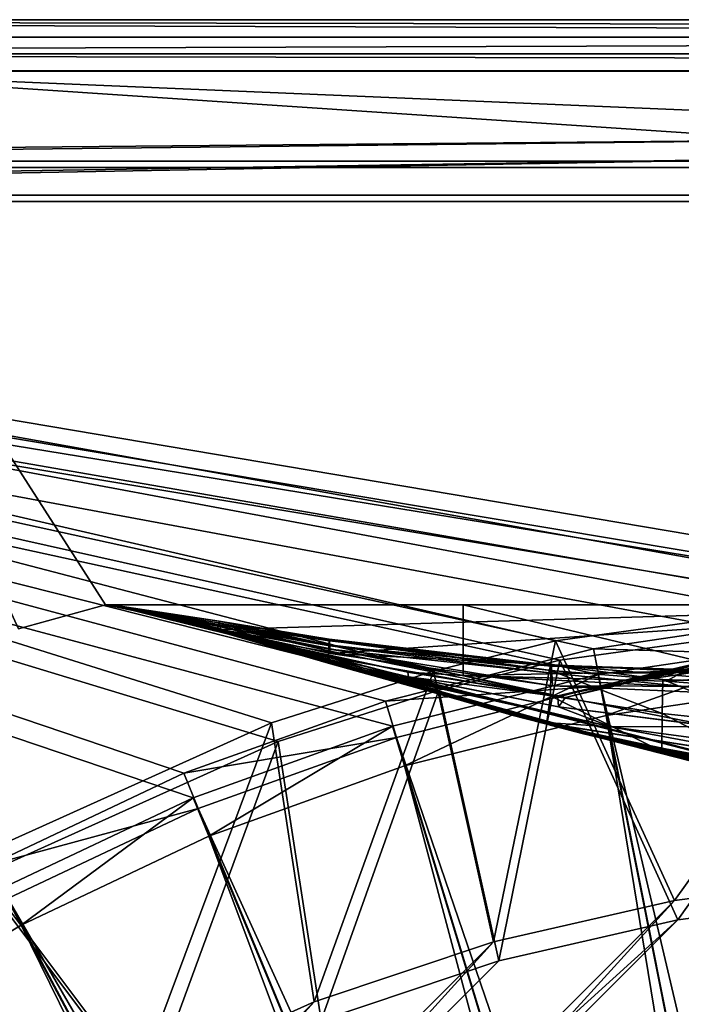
# Model space of a CAD drawing. Header units: metres. Extents: x 0 to 904, y -904 to 0.
# Tile 75 of 253: x 156 to 214, y -87 to 0. Entities that reach past the tile are written whole.
import ezdxf

# ---------------------------------------------------------------- set-up
doc = ezdxf.new("R2010")
doc.units = ezdxf.units.M

msp = doc.modelspace()

# ---------------------------------------------------------------- linework, layer by layer
at = {"layer": 'top0'}
for points in [[(163.519562, -51.518902, 2063.059814), (836.377136, -51.518902, 2063.059814), (133.377289, -4.519207, 2063.059814)], [(836.377136, -51.518902, 2063.059814), (844.306091, -34.448139, 2063.059814), (133.377289, -4.519207, 2063.059814)], [(133.377289, -4.519207, 2063.059814), (844.306091, -34.448139, 2063.059814), (887.377258, -4.519207, 2063.059814)], [(163.519562, -51.518902, 2063.059814), (133.377289, -4.519207, 2063.059814), (155.845886, -53.630356, 2063.059814)], [(887.377258, -4.519207, 163.059708), (844.306091, -34.448139, 163.059708), (133.377289, -4.519207, 163.059708)], [(844.306091, -34.448139, 163.059708), (836.377136, -51.518902, 163.059708), (133.377289, -4.519207, 163.059708)], [(133.377289, -4.519207, 163.059708), (836.377136, -51.518902, 163.059708), (163.519562, -51.518902, 163.059708)], [(163.519562, -51.518902, 163.059708), (155.845886, -53.630356, 163.059708), (133.377289, -4.519207, 163.059708)], [(887.377258, -4.519207, 163.059708), (133.377289, -4.519207, 163.059708), (887.377258, -4.519207, 173.920044)], [(133.377289, -4.519207, 163.059708), (133.377289, -4.519207, 2063.059814), (887.377258, -4.519207, 173.920044)], [(887.377258, -4.519207, 173.920044), (133.377289, -4.519207, 2063.059814), (887.377258, -4.519207, 2051.920166)], [(133.377289, -4.519207, 2063.059814), (887.377258, -4.519207, 2063.059814), (887.377258, -4.519207, 2051.920166)], [(155.845886, -53.630356, 2063.059814), (155.845886, -53.630356, 163.059708), (163.519562, -51.518902, 2063.059814)], [(155.845886, -53.630356, 163.059708), (163.519562, -51.518902, 163.059708), (163.519562, -51.518902, 2063.059814)], [(836.377136, -51.518902, 163.059708), (495.105316, -51.518902, 182.490662), (163.519562, -51.518902, 163.059708)], [(495.105316, -51.518902, 182.490662), (411.783142, -51.518902, 184.444412), (163.519562, -51.518902, 163.059708)], [(163.519562, -51.518902, 163.059708), (411.783142, -51.518902, 184.444412), (328.691803, -51.518902, 189.861313)], [(328.691803, -51.518902, 189.861313), (246.046036, -51.518902, 198.713211), (163.519562, -51.518902, 163.059708)], [(246.046036, -51.518902, 198.713211), (164.056732, -51.518902, 210.95433), (163.519562, -51.518902, 163.059708)], [(163.519562, -51.518902, 163.059708), (164.056732, -51.518902, 210.95433), (163.554123, -51.518902, 617.920044)], [(163.554123, -51.518902, 617.920044), (163.555481, -51.518902, 660.920044), (163.519562, -51.518902, 163.059708)], [(163.555481, -51.518902, 660.920044), (163.554123, -51.518902, 1564.920044), (163.519562, -51.518902, 163.059708)], [(163.519562, -51.518902, 163.059708), (163.554123, -51.518902, 1564.920044), (163.519562, -51.518902, 2063.059814)], [(163.554123, -51.518902, 1564.920044), (163.554123, -51.518902, 1607.920044), (163.519562, -51.518902, 2063.059814)], [(163.519562, -51.518902, 2063.059814), (163.554123, -51.518902, 1607.920044), (164.056686, -51.520969, 1814.920044)], [(164.056686, -51.520969, 1814.920044), (164.056732, -51.518902, 2014.885742), (163.519562, -51.518902, 2063.059814)], [(164.056732, -51.518902, 2014.885742), (195.015411, -51.518902, 2019.916504), (163.519562, -51.518902, 2063.059814)], [(163.519562, -51.518902, 2063.059814), (195.015411, -51.518902, 2019.916504), (261.618591, -51.518902, 2029.060913)], [(261.618591, -51.518902, 2029.060913), (328.491486, -51.518902, 2035.961548), (163.519562, -51.518902, 2063.059814)], [(328.491486, -51.518902, 2035.961548), (395.558533, -51.518902, 2040.610718), (163.519562, -51.518902, 2063.059814)], [(163.519562, -51.518902, 2063.059814), (395.558533, -51.518902, 2040.610718), (462.743958, -51.518902, 2043.003296)], [(462.743958, -51.518902, 2043.003296), (529.971802, -51.518902, 2043.136353), (163.519562, -51.518902, 2063.059814)], [(529.971802, -51.518902, 2043.136353), (836.377136, -51.518902, 2063.059814), (163.519562, -51.518902, 2063.059814)], [(167.898392, -52.161442, 617.920044), (163.554123, -51.518902, 617.920044), (173.417679, -53.568127, 566.831421)], [(163.554123, -51.518902, 617.920044), (173.451996, -53.329876, 515.742798), (173.417679, -53.568127, 566.831421)], [(164.056732, -51.518902, 210.95433), (173.52063, -52.934925, 413.566772), (163.554123, -51.518902, 617.920044)], [(173.52063, -52.934925, 413.566772), (173.486313, -53.092232, 464.654144), (163.554123, -51.518902, 617.920044)], [(163.554123, -51.518902, 617.920044), (173.486313, -53.092232, 464.654144), (173.451996, -53.329876, 515.742798)], [(163.554123, -51.518902, 1607.920044), (164.056458, -51.527313, 1607.920044), (164.056686, -51.520969, 1814.920044)], [(163.555481, -51.518902, 660.920044), (163.554123, -51.518902, 617.920044), (167.8983, -52.161739, 618.872253)], [(163.554123, -51.518902, 617.920044), (167.898392, -52.161442, 617.920044), (167.8983, -52.161739, 618.872253)], [(163.555481, -51.518902, 660.920044), (167.899399, -52.161671, 1113.970093), (163.554123, -51.518902, 1564.920044)], [(167.899399, -52.161671, 1113.970093), (167.89949, -52.161705, 1348.571533), (163.554123, -51.518902, 1564.920044)], [(163.554123, -51.518902, 1564.920044), (167.89949, -52.161705, 1348.571533), (167.8983, -52.161739, 1564.920044)], [(164.056458, -51.527313, 1607.920044), (163.554123, -51.518902, 1607.920044), (167.8983, -52.161739, 1607.149292)], [(163.554123, -51.518902, 1607.920044), (163.554123, -51.518902, 1564.920044), (167.8983, -52.161739, 1607.149292)], [(167.8983, -52.161739, 1607.149292), (163.554123, -51.518902, 1564.920044), (167.8983, -52.161739, 1565.869141)], [(163.554123, -51.518902, 1564.920044), (167.8983, -52.161739, 1564.920044), (167.8983, -52.161739, 1565.869141)], [(167.899612, -52.161724, 660.920044), (163.555481, -51.518902, 660.920044), (167.8983, -52.161739, 659.947876)], [(163.555481, -51.518902, 660.920044), (167.8983, -52.161739, 618.872253), (167.8983, -52.161739, 659.947876)], [(167.899612, -52.161724, 660.920044), (167.899307, -52.161636, 886.787415), (163.555481, -51.518902, 660.920044)], [(167.899307, -52.161636, 886.787415), (167.899399, -52.161671, 1113.970093), (163.555481, -51.518902, 660.920044)], [(175.007919, -54.178242, 1763.864502), (164.056686, -51.520969, 1814.920044), (164.056458, -51.527313, 1607.920044)], [(167.8983, -52.161739, 1607.920044), (175.048019, -54.260456, 1659.901489), (164.056458, -51.527313, 1607.920044)], [(175.048019, -54.260456, 1659.901489), (175.027969, -54.219349, 1711.883057), (164.056458, -51.527313, 1607.920044)], [(164.056458, -51.527313, 1607.920044), (175.027969, -54.219349, 1711.883057), (175.007919, -54.178242, 1763.864502)], [(167.8983, -52.161739, 1607.149292), (167.8983, -52.161739, 1607.920044), (164.056458, -51.527313, 1607.920044)], [(164.056732, -51.518902, 2014.885742), (164.056686, -51.520969, 1814.920044), (177.057663, -54.583927, 1915.984985)], [(164.056686, -51.520969, 1814.920044), (177.113678, -54.699665, 1814.919922), (177.057663, -54.583927, 1915.984985)], [(177.113678, -54.699665, 1814.919922), (164.056686, -51.520969, 1814.920044), (175.007919, -54.178242, 1763.864502)], [(173.52063, -52.934925, 413.566772), (164.056732, -51.518902, 210.95433), (173.623581, -53.284733, 260.367004)], [(173.623581, -53.284733, 260.367004), (164.056732, -51.518902, 210.95433), (173.640747, -53.462013, 234.850525)], [(164.056732, -51.518902, 210.95433), (173.672958, -53.676762, 209.338318), (173.640747, -53.462013, 234.850525)], [(164.056732, -51.518902, 210.95433), (246.046036, -51.518902, 198.713211), (173.672958, -53.676762, 209.338318)], [(195.015411, -51.518902, 2019.916504), (164.056732, -51.518902, 2014.885742), (195.015533, -57.736118, 2019.916504)], [(164.056732, -51.518902, 2014.885742), (177.057663, -54.583927, 1915.984985), (195.015533, -57.736118, 2019.916504)], [(246.046036, -51.518902, 198.713211), (183.321152, -55.809826, 207.76532), (173.672958, -53.676762, 209.338318)], [(242.487976, -58.794342, 199.172501), (183.321152, -55.809826, 207.76532), (246.046036, -51.518902, 198.713211)], [(261.618591, -51.518902, 2029.060913), (195.015411, -51.518902, 2019.916504), (228.022522, -59.41581, 2024.733398)], [(228.022522, -59.41581, 2024.733398), (195.015411, -51.518902, 2019.916504), (195.015533, -57.736118, 2019.916504)], [(167.8983, -52.161739, 618.872253), (167.898392, -52.161442, 617.920044), (173.453018, -53.827175, 617.920044)], [(167.8983, -52.161739, 1564.920044), (167.89949, -52.161705, 1348.571533), (201.784515, -61.851376, 1564.920044)], [(167.899612, -52.161724, 660.920044), (167.8983, -52.161739, 659.947876), (201.784637, -61.850914, 660.920044)], [(167.8983, -52.161739, 659.947876), (201.784698, -61.850685, 659.694153), (201.784637, -61.850914, 660.920044)], [(201.784683, -61.851639, 619.125977), (167.8983, -52.161739, 618.872253), (183.11055, -56.650551, 617.920044)], [(183.11055, -56.650551, 617.920044), (167.8983, -52.161739, 618.872253), (173.453018, -53.827175, 617.920044)], [(201.784698, -61.850685, 659.694153), (167.8983, -52.161739, 659.947876), (262.915771, -76.547356, 619.510803)], [(262.915771, -76.547356, 619.510803), (167.8983, -52.161739, 659.947876), (205.475067, -62.839531, 619.151855)], [(167.8983, -52.161739, 659.947876), (201.784683, -61.851639, 619.125977), (205.475067, -62.839531, 619.151855)], [(167.8983, -52.161739, 659.947876), (167.8983, -52.161739, 618.872253), (201.784683, -61.851639, 619.125977)], [(200.816147, -61.594723, 1606.902344), (167.8983, -52.161739, 1607.149292), (259.673309, -75.856041, 1566.489624)], [(167.8983, -52.161739, 1607.149292), (201.815018, -61.859814, 1566.123047), (259.673309, -75.856041, 1566.489624)], [(167.8983, -52.161739, 1607.149292), (167.8983, -52.161739, 1565.869141), (201.815018, -61.859814, 1566.123047)], [(167.8983, -52.161739, 1607.149292), (200.816147, -61.594723, 1606.902344), (167.8983, -52.161739, 1607.920044)], [(200.816147, -61.594723, 1606.902344), (201.7854, -61.84811, 1607.920044), (167.8983, -52.161739, 1607.920044)], [(201.784515, -61.851376, 1564.920044), (201.815018, -61.859814, 1566.123047), (167.8983, -52.161739, 1564.920044)], [(201.815018, -61.859814, 1566.123047), (167.8983, -52.161739, 1565.869141), (167.8983, -52.161739, 1564.920044)], [(201.7854, -61.84811, 1607.920044), (185.985153, -57.323971, 1660.126465), (167.8983, -52.161739, 1607.920044)], [(185.985153, -57.323971, 1660.126465), (175.048019, -54.260456, 1659.901489), (167.8983, -52.161739, 1607.920044)], [(173.417679, -53.568127, 566.831421), (173.453018, -53.827175, 617.920044), (167.898392, -52.161442, 617.920044)], [(167.899399, -52.161671, 1113.970093), (167.899307, -52.161636, 886.787415), (199.464859, -61.249607, 1000.841492)], [(167.899307, -52.161636, 886.787415), (199.423431, -61.245594, 887.614563), (199.464859, -61.249607, 1000.841492)], [(199.423431, -61.245594, 887.614563), (167.899307, -52.161636, 886.787415), (200.45462, -61.515125, 774.292114)], [(167.899307, -52.161636, 886.787415), (167.899612, -52.161724, 660.920044), (200.45462, -61.515125, 774.292114)], [(199.464859, -61.249607, 1000.841492), (200.583374, -61.526745, 1113.927246), (167.899399, -52.161671, 1113.970093)], [(200.583374, -61.526745, 1113.927246), (202.784378, -62.0765, 1226.841309), (167.899399, -52.161671, 1113.970093)], [(167.899399, -52.161671, 1113.970093), (202.784378, -62.0765, 1226.841309), (167.89949, -52.161705, 1348.571533)], [(167.89949, -52.161705, 1348.571533), (210.446182, -63.992874, 1452.292236), (201.784515, -61.851376, 1564.920044)], [(202.784378, -62.0765, 1226.841309), (206.071442, -62.898582, 1339.614502), (167.89949, -52.161705, 1348.571533)], [(167.89949, -52.161705, 1348.571533), (206.071442, -62.898582, 1339.614502), (210.446182, -63.992874, 1452.292236)], [(200.45462, -61.515125, 774.292114), (167.899612, -52.161724, 660.920044), (201.784637, -61.850914, 660.920044)], [(173.417679, -53.568127, 566.831421), (173.451996, -53.329876, 515.742798), (183.133133, -56.108067, 566.619385)], [(183.133133, -56.108067, 566.619385), (183.11055, -56.650551, 617.920044), (173.417679, -53.568127, 566.831421)], [(183.11055, -56.650551, 617.920044), (173.453018, -53.827175, 617.920044), (173.417679, -53.568127, 566.831421)], [(173.486313, -53.092232, 464.654144), (183.15567, -55.565742, 515.318665), (173.451996, -53.329876, 515.742798)], [(173.451996, -53.329876, 515.742798), (183.15567, -55.565742, 515.318665), (183.133133, -56.108067, 566.619385)], [(173.486313, -53.092232, 464.654144), (173.52063, -52.934925, 413.566772), (183.178207, -55.024605, 464.017914)], [(183.178207, -55.024605, 464.017914), (183.15567, -55.565742, 515.318665), (173.486313, -53.092232, 464.654144)], [(183.200745, -54.641739, 412.719727), (173.52063, -52.934925, 413.566772), (183.223282, -54.529346, 361.434235)], [(183.223282, -54.529346, 361.434235), (173.52063, -52.934925, 413.566772), (173.623581, -53.284733, 260.367004)], [(173.52063, -52.934925, 413.566772), (183.200745, -54.641739, 412.719727), (183.178207, -55.024605, 464.017914)], [(183.245819, -54.686531, 310.173065), (173.623581, -53.284733, 260.367004), (183.268356, -55.112, 258.947876)], [(183.268356, -55.112, 258.947876), (173.623581, -53.284733, 260.367004), (173.640747, -53.462013, 234.850525)], [(173.623581, -53.284733, 260.367004), (183.245819, -54.686531, 310.173065), (183.223282, -54.529346, 361.434235)], [(173.640747, -53.462013, 234.850525), (173.672958, -53.676762, 209.338318), (183.279617, -55.424778, 233.352371)], [(183.268356, -55.112, 258.947876), (173.640747, -53.462013, 234.850525), (183.279617, -55.424778, 233.352371)], [(173.672958, -53.676762, 209.338318), (183.321152, -55.809826, 207.76532), (183.279617, -55.424778, 233.352371)], [(185.939606, -57.020672, 1764.539551), (177.113678, -54.699665, 1814.919922), (175.007919, -54.178242, 1763.864502)], [(175.027969, -54.219349, 1711.883057), (185.939606, -57.020672, 1764.539551), (175.007919, -54.178242, 1763.864502)], [(185.939606, -57.020672, 1764.539551), (175.027969, -54.219349, 1711.883057), (185.962387, -57.172321, 1712.333008)], [(175.027969, -54.219349, 1711.883057), (175.048019, -54.260456, 1659.901489), (185.962387, -57.172321, 1712.333008)], [(175.048019, -54.260456, 1659.901489), (185.985153, -57.323971, 1660.126465), (185.962387, -57.172321, 1712.333008)], [(177.057663, -54.583927, 1915.984985), (190.134262, -57.425838, 1917.032715), (195.015533, -57.736118, 2019.916504)], [(177.057663, -54.583927, 1915.984985), (177.113678, -54.699665, 1814.919922), (190.134262, -57.425838, 1917.032715)], [(202.734314, -57.279514, 411.083221), (183.200745, -54.641739, 412.719727), (183.223282, -54.529346, 361.434235)], [(183.245819, -54.686531, 310.173065), (202.757507, -56.835815, 359.402313), (183.223282, -54.529346, 361.434235)], [(183.223282, -54.529346, 361.434235), (202.757507, -56.835815, 359.402313), (202.734314, -57.279514, 411.083221)], [(177.113678, -54.699665, 1814.919922), (190.204208, -57.84536, 1814.920044), (190.134262, -57.425838, 1917.032715)], [(185.939606, -57.020672, 1764.539551), (190.204208, -57.84536, 1814.920044), (177.113678, -54.699665, 1814.919922)], [(183.15567, -55.565742, 515.318665), (183.178207, -55.024605, 464.017914), (202.687927, -59.522861, 514.499207)], [(183.178207, -55.024605, 464.017914), (183.200745, -54.641739, 412.719727), (202.734314, -57.279514, 411.083221)], [(202.687927, -59.522861, 514.499207), (183.178207, -55.024605, 464.017914), (202.734314, -57.279514, 411.083221)], [(202.757507, -56.835815, 359.402313), (183.245819, -54.686531, 310.173065), (202.780701, -56.914875, 307.768616)], [(202.780701, -56.914875, 307.768616), (183.245819, -54.686531, 310.173065), (183.268356, -55.112, 258.947876)], [(202.780701, -56.914875, 307.768616), (183.268356, -55.112, 258.947876), (202.803894, -57.514198, 256.204651)], [(202.803894, -57.514198, 256.204651), (183.268356, -55.112, 258.947876), (183.279617, -55.424778, 233.352371)], [(183.279617, -55.424778, 233.352371), (183.321152, -55.809826, 207.76532), (202.890945, -58.636257, 204.723145)], [(183.279617, -55.424778, 233.352371), (202.890945, -58.636257, 204.723145), (202.803894, -57.514198, 256.204651)], [(204.034851, -59.664555, 1918.099487), (223.276917, -55.139194, 1866.549561), (220.748993, -55.503994, 1892.509155)], [(204.034851, -59.664555, 1918.099487), (216.7603, -62.176853, 1814.920166), (223.276917, -55.139194, 1866.549561)], [(183.133133, -56.108067, 566.619385), (201.784729, -61.851192, 617.920044), (183.11055, -56.650551, 617.920044)], [(183.133133, -56.108067, 566.619385), (183.15567, -55.565742, 515.318665), (202.687927, -59.522861, 514.499207)], [(202.687927, -59.522861, 514.499207), (202.355499, -62.001911, 617.920044), (183.133133, -56.108067, 566.619385)], [(202.355499, -62.001911, 617.920044), (201.784729, -61.851192, 617.920044), (183.133133, -56.108067, 566.619385)], [(202.890945, -58.636257, 204.723145), (183.321152, -55.809826, 207.76532), (242.487976, -58.794342, 199.172501)], [(204.034851, -59.664555, 1918.099487), (218.445465, -55.986164, 1918.47937), (203.339569, -59.516102, 1924.743042)], [(218.445465, -55.986164, 1918.47937), (216.366531, -56.598942, 1944.456543), (203.339569, -59.516102, 1924.743042)], [(218.445465, -55.986164, 1918.47937), (204.034851, -59.664555, 1918.099487), (220.748993, -55.503994, 1892.509155)], [(201.784729, -61.851192, 617.920044), (201.784683, -61.851639, 619.125977), (183.11055, -56.650551, 617.920044)], [(208.028748, -62.259445, 1713.19873), (203.407745, -60.476341, 1814.920044), (185.939606, -57.020672, 1764.539551)], [(203.407745, -60.476341, 1814.920044), (190.204208, -57.84536, 1814.920044), (185.939606, -57.020672, 1764.539551)], [(185.962387, -57.172321, 1712.333008), (208.028748, -62.259445, 1713.19873), (185.939606, -57.020672, 1764.539551)], [(185.985153, -57.323971, 1660.126465), (208.028748, -62.259445, 1713.19873), (185.962387, -57.172321, 1712.333008)], [(202.757507, -56.835815, 359.402313), (212.592529, -58.089329, 410.29837), (202.734314, -57.279514, 411.083221)], [(222.519089, -58.424892, 409.538544), (202.757507, -56.835815, 359.402313), (222.54425, -57.459869, 305.498657)], [(222.54425, -57.459869, 305.498657), (202.757507, -56.835815, 359.402313), (202.780701, -56.914875, 307.768616)], [(212.592529, -58.089329, 410.29837), (202.757507, -56.835815, 359.402313), (222.519089, -58.424892, 409.538544)], [(222.54425, -57.459869, 305.498657), (202.780701, -56.914875, 307.768616), (202.803894, -57.514198, 256.204651)], [(203.339569, -59.516102, 1924.743042), (216.366531, -56.598942, 1944.456543), (214.51239, -57.347279, 1970.436768)], [(208.028748, -62.259445, 1713.19873), (185.985153, -57.323971, 1660.126465), (201.7854, -61.84811, 1607.920044)], [(195.015533, -57.736118, 2019.916504), (190.134262, -57.425838, 1917.032715), (203.339569, -59.516102, 1924.743042)], [(190.134262, -57.425838, 1917.032715), (203.343964, -59.573231, 1918.047607), (203.339569, -59.516102, 1924.743042)], [(190.134262, -57.425838, 1917.032715), (190.204208, -57.84536, 1814.920044), (203.343964, -59.573231, 1918.047607)], [(190.204208, -57.84536, 1814.920044), (203.407745, -60.476341, 1814.920044), (203.343964, -59.573231, 1918.047607)], [(212.883301, -58.234016, 1996.415771), (195.015533, -57.736118, 2019.916504), (214.51239, -57.347279, 1970.436768)], [(214.51239, -57.347279, 1970.436768), (195.015533, -57.736118, 2019.916504), (203.339569, -59.516102, 1924.743042)], [(228.022522, -59.41581, 2024.733398), (195.015533, -57.736118, 2019.916504), (212.883301, -58.234016, 1996.415771)], [(202.687927, -59.522861, 514.499207), (202.734314, -57.279514, 411.083221), (212.546692, -61.066593, 514.106262)], [(202.734314, -57.279514, 411.083221), (212.592529, -58.089329, 410.29837), (212.546692, -61.066593, 514.106262)], [(202.803894, -57.514198, 256.204651), (222.669388, -59.516521, 201.849747), (222.54425, -57.459869, 305.498657)], [(202.890945, -58.636257, 204.723145), (222.669388, -59.516521, 201.849747), (202.803894, -57.514198, 256.204651)], [(228.022522, -59.41581, 2024.733398), (212.883301, -58.234016, 1996.415771), (229.067688, -57.234612, 1998.718994)], [(229.067688, -57.234612, 1998.718994), (212.883301, -58.234016, 1996.415771), (214.51239, -57.347279, 1970.436768)], [(222.669388, -59.516521, 201.849747), (202.890945, -58.636257, 204.723145), (242.487976, -58.794342, 199.172501)], [(212.592529, -58.089329, 410.29837), (222.493912, -62.119656, 513.725769), (212.546692, -61.066593, 514.106262)], [(222.493912, -62.119656, 513.725769), (212.592529, -58.089329, 410.29837), (222.519089, -58.424892, 409.538544)], [(212.50415, -64.427765, 617.911316), (202.355499, -62.001911, 617.920044), (202.687927, -59.522861, 514.499207)], [(212.546692, -61.066593, 514.106262), (212.50415, -64.427765, 617.911316), (202.687927, -59.522861, 514.499207)], [(203.339569, -59.516102, 1924.743042), (203.343964, -59.573231, 1918.047607), (204.034851, -59.664555, 1918.099487)], [(203.343964, -59.573231, 1918.047607), (203.407745, -60.476341, 1814.920044), (204.034851, -59.664555, 1918.099487)], [(204.034851, -59.664555, 1918.099487), (203.407745, -60.476341, 1814.920044), (216.7603, -62.176853, 1814.920166)], [(217.018555, -62.221748, 1813.093262), (203.407745, -60.476341, 1814.920044), (208.028748, -62.259445, 1713.19873)], [(217.018555, -62.221748, 1813.093262), (216.7603, -62.176853, 1814.920166), (203.407745, -60.476341, 1814.920044)], [(199.464859, -61.249607, 1000.841492), (199.423431, -61.245594, 887.614563), (232.172501, -68.803368, 1000.864014)], [(199.423431, -61.245594, 887.614563), (232.088806, -68.822403, 887.675659), (232.172501, -68.803368, 1000.864014)], [(199.423431, -61.245594, 887.614563), (200.45462, -61.515125, 774.292114), (232.088806, -68.822403, 887.675659)], [(232.172501, -68.803368, 1000.864014), (217.408646, -65.698387, 1113.927246), (199.464859, -61.249607, 1000.841492)], [(217.408646, -65.698387, 1113.927246), (200.583374, -61.526745, 1113.927246), (199.464859, -61.249607, 1000.841492)], [(201.784637, -61.850914, 660.920044), (202.559509, -62.058826, 660.920044), (200.45462, -61.515125, 774.292114)], [(202.559509, -62.058826, 660.920044), (234.150482, -69.137497, 774.361389), (200.45462, -61.515125, 774.292114)], [(200.45462, -61.515125, 774.292114), (234.150482, -69.137497, 774.361389), (232.088806, -68.822403, 887.675659)], [(217.408646, -65.698387, 1113.927246), (220.704483, -66.321396, 1226.853516), (200.583374, -61.526745, 1113.927246)], [(220.704483, -66.321396, 1226.853516), (202.784378, -62.0765, 1226.841309), (200.583374, -61.526745, 1113.927246)], [(222.470947, -66.265724, 617.887695), (212.50415, -64.427765, 617.911316), (212.546692, -61.066593, 514.106262)], [(222.493912, -62.119656, 513.725769), (222.470947, -66.265724, 617.887695), (212.546692, -61.066593, 514.106262)], [(259.673309, -75.856041, 1566.489624), (201.783432, -61.855579, 1606.895508), (200.816147, -61.594723, 1606.902344)], [(200.816147, -61.594723, 1606.902344), (201.783432, -61.855579, 1606.895508), (201.7854, -61.84811, 1607.920044)], [(201.7854, -61.84811, 1607.920044), (201.783432, -61.855579, 1606.895508), (227.414764, -65.848351, 1608.008057)], [(201.783432, -61.855579, 1606.895508), (229.592499, -68.974518, 1606.709106), (227.568619, -65.874153, 1606.790283)], [(229.592499, -68.974518, 1606.709106), (201.783432, -61.855579, 1606.895508), (259.673309, -75.856041, 1566.489624)], [(201.783432, -61.855579, 1606.895508), (227.568619, -65.874153, 1606.790283), (227.414764, -65.848351, 1608.008057)], [(210.446182, -63.992874, 1452.292236), (215.90416, -65.360268, 1564.91333), (201.784515, -61.851376, 1564.920044)], [(215.90416, -65.360268, 1564.91333), (201.815018, -61.859814, 1566.123047), (201.784515, -61.851376, 1564.920044)], [(201.784637, -61.850914, 660.920044), (201.784698, -61.850685, 659.694153), (202.559509, -62.058826, 660.920044)], [(201.784683, -61.851639, 619.125977), (201.784729, -61.851192, 617.920044), (202.355499, -62.001911, 617.920044)], [(205.475067, -62.839531, 619.151855), (201.784683, -61.851639, 619.125977), (202.355499, -62.001911, 617.920044)], [(201.784698, -61.850685, 659.694153), (259.64624, -75.850227, 659.327576), (228.78595, -68.052544, 659.531799)], [(259.64624, -75.850227, 659.327576), (201.784698, -61.850685, 659.694153), (320.985687, -87.293312, 619.792175)], [(320.985687, -87.293312, 619.792175), (201.784698, -61.850685, 659.694153), (262.915771, -76.547356, 619.510803)], [(201.784698, -61.850685, 659.694153), (228.78595, -68.052544, 659.531799), (202.559509, -62.058826, 660.920044)], [(227.414764, -65.848351, 1608.008057), (208.028748, -62.259445, 1713.19873), (201.7854, -61.84811, 1607.920044)], [(259.673309, -75.856041, 1566.489624), (201.815018, -61.859814, 1566.123047), (241.961243, -70.323357, 1566.344727)], [(241.961243, -70.323357, 1566.344727), (201.815018, -61.859814, 1566.123047), (215.90416, -65.360268, 1564.91333)], [(202.355499, -62.001911, 617.920044), (212.50415, -64.427765, 617.911316), (205.475067, -62.839531, 619.151855)], [(202.559509, -62.058826, 660.920044), (238.357788, -69.748291, 660.964905), (234.150482, -69.137497, 774.361389)], [(202.559509, -62.058826, 660.920044), (228.78595, -68.052544, 659.531799), (238.357788, -69.748291, 660.964905)], [(206.071442, -62.898582, 1339.614502), (202.784378, -62.0765, 1226.841309), (225.626099, -67.25737, 1339.64624)], [(202.784378, -62.0765, 1226.841309), (220.704483, -66.321396, 1226.853516), (225.626099, -67.25737, 1339.64624)], [(219.254761, -63.745556, 1713.610474), (217.018555, -62.221748, 1813.093262), (208.028748, -62.259445, 1713.19873)], [(219.254761, -63.745556, 1713.610474), (208.028748, -62.259445, 1713.19873), (227.414764, -65.848351, 1608.008057)], [(212.50415, -64.427765, 617.911316), (222.470947, -66.265724, 617.887695), (205.475067, -62.839531, 619.151855)], [(205.475067, -62.839531, 619.151855), (222.470947, -66.265724, 617.887695), (230.378021, -67.422646, 619.271851)], [(262.915771, -76.547356, 619.510803), (205.475067, -62.839531, 619.151855), (230.378021, -67.422646, 619.271851)], [(206.071442, -62.898582, 1339.614502), (232.175888, -68.506149, 1452.327759), (210.446182, -63.992874, 1452.292236)], [(225.626099, -67.25737, 1339.64624), (232.175888, -68.506149, 1452.327759), (206.071442, -62.898582, 1339.614502)], [(232.175888, -68.506149, 1452.327759), (240.344864, -70.067604, 1564.870239), (210.446182, -63.992874, 1452.292236)], [(240.344864, -70.067604, 1564.870239), (215.90416, -65.360268, 1564.91333), (210.446182, -63.992874, 1452.292236)]]:
    msp.add_3dface(points, dxfattribs=at)
at = {"layer": 'top0123413'}
for points in [[(902.537842, 0), (0, 0), (901.01062, -1.527202, 175)], [(0, 0), (1.527202, -1.527202, 175), (901.01062, -1.527202, 175)], [(902.537842, 0), (3.000114, -3.000114), (0, 0)], [(899.53772, -3.000114), (3.000114, -3.000114), (902.537842, 0)], [(1.527202, -1.527202, 175), (20.424814, -15.458053, 175), (901.01062, -1.527202, 175)], [(20.424814, -15.458053, 175), (882.116272, -15.461334, 175), (901.01062, -1.527202, 175)], [(4.501135, -4.501135, 172), (3.000114, -3.000114), (898.036682, -4.501135, 172)], [(3.000114, -3.000114), (899.53772, -3.000114), (898.036682, -4.501135, 172)], [(898.036682, -4.501135, 172), (20.424814, -12.458053, 172), (4.501135, -4.501135, 172)], [(882.116272, -12.461334, 172), (20.424814, -12.458053, 172), (898.036682, -4.501135, 172)], [(882.116272, -12.461334, 160.059708), (244.305313, -50.274853, 160.059708), (20.424814, -12.458053, 160.059708)], [(244.305313, -50.274853, 160.059708), (232.940308, -50.608002, 160.059708), (20.424814, -12.458053, 160.059708)], [(20.424814, -12.458053, 160.059708), (232.940308, -50.608002, 160.059708), (203.154327, -54.688896, 160.059708)], [(203.154327, -54.688896, 160.059708), (192.413025, -57.342831, 160.059708), (20.424814, -12.458053, 160.059708)], [(192.413025, -57.342831, 160.059708), (178.132599, -61.90757, 160.059708), (20.424814, -12.458053, 160.059708)], [(20.424814, -12.458053, 160.059708), (178.132599, -61.90757, 160.059708), (151.634583, -73.835762, 160.059708)], [(20.424814, -12.458053, 172), (882.116272, -12.461334, 172), (20.424814, -12.458053, 160.059708)], [(882.116272, -12.461334, 172), (882.116272, -12.461334, 160.059708), (20.424814, -12.458053, 160.059708)], [(203.52211, -56.381451, 163.059708), (233.041275, -52.337105, 163.059708), (20.424814, -15.458053, 163.059708)], [(233.041275, -52.337105, 163.059708), (244.305313, -52.006905, 163.059708), (20.424814, -15.458053, 163.059708)], [(20.424814, -15.458053, 163.059708), (244.305313, -52.006905, 163.059708), (882.116272, -15.461334, 163.059708)], [(152.462036, -75.357376, 163.059708), (178.722626, -63.53603, 163.059708), (20.424814, -15.458053, 163.059708)], [(178.722626, -63.53603, 163.059708), (192.87619, -59.01181, 163.059708), (20.424814, -15.458053, 163.059708)], [(20.424814, -15.458053, 163.059708), (192.87619, -59.01181, 163.059708), (203.52211, -56.381451, 163.059708)], [(882.116272, -15.461334, 175), (20.424814, -15.458053, 175), (882.116272, -15.461334, 163.059708)], [(20.424814, -15.458053, 175), (20.424814, -15.458053, 163.059708), (882.116272, -15.461334, 163.059708)], [(213.60553, -77.537285, 117.693382), (203.154327, -54.688896, 160.059708), (232.940308, -50.608002, 160.059708)], [(229.33046, -75.495567, 117.524498), (213.60553, -77.537285, 117.693382), (232.940308, -50.608002, 160.059708)], [(233.041275, -52.337105, 163.059708), (203.52211, -56.381451, 163.059708), (213.92392, -79.254364, 120.668716)], [(229.476379, -77.234627, 120.501686), (233.041275, -52.337105, 163.059708), (213.92392, -79.254364, 120.668716)], [(197.676346, -81.181343, 117.845009), (192.413025, -57.342831, 160.059708), (203.154327, -54.688896, 160.059708)], [(213.60553, -77.537285, 117.693382), (197.676346, -81.181343, 117.845009), (203.154327, -54.688896, 160.059708)], [(203.52211, -56.381451, 163.059708), (192.87619, -59.01181, 163.059708), (198.150421, -82.862846, 120.818863)], [(213.92392, -79.254364, 120.668716), (203.52211, -56.381451, 163.059708), (198.150421, -82.862846, 120.818863)], [(181.883881, -86.467819, 117.974686), (178.132599, -61.90757, 160.059708), (192.413025, -57.342831, 160.059708)], [(197.676346, -81.181343, 117.845009), (181.883881, -86.467819, 117.974686), (192.413025, -57.342831, 160.059708)], [(192.87619, -59.01181, 163.059708), (178.722626, -63.53603, 163.059708), (182.520538, -88.095657, 120.947189)], [(198.150421, -82.862846, 120.818863), (192.87619, -59.01181, 163.059708), (182.520538, -88.095657, 120.947189)], [(166.368546, -93.45578, 118.079933), (151.634583, -73.835762, 160.059708), (178.132599, -61.90757, 160.059708)], [(181.883881, -86.467819, 117.974686), (166.368546, -93.45578, 118.079933), (178.132599, -61.90757, 160.059708)], [(178.722626, -63.53603, 163.059708), (152.462036, -75.357376, 163.059708), (167.182159, -95.003593, 121.051247)], [(182.520538, -88.095657, 120.947189), (178.722626, -63.53603, 163.059708), (167.182159, -95.003593, 121.051247)], [(166.368546, -93.45578, 118.079933), (151.383621, -102.141632, 118.157684), (151.634583, -73.835762, 160.059708)], [(599.026855, -599.023621, 106.499786), (74.938576, -244.304413, 117.34655), (244.305359, -74.93528, 117.346581)], [(74.938576, -244.304413, 117.34655), (75.496498, -229.329498, 117.524498), (244.305359, -74.93528, 117.346581)], [(244.305359, -74.93528, 117.346581), (75.496498, -229.329498, 117.524498), (229.33046, -75.495567, 117.524498)], [(167.182159, -95.003593, 121.051247), (152.462036, -75.357376, 163.059708), (152.348343, -103.600594, 121.12822)], [(75.496498, -229.329498, 117.524498), (213.60553, -77.537285, 117.693382), (229.33046, -75.495567, 117.524498)], [(229.476379, -77.234627, 120.501686), (76.680428, -244.304428, 120.325508), (244.305359, -76.679497, 120.325508)], [(76.680428, -244.304428, 120.325508), (592.962036, -609.72644, 109.443001), (244.305359, -76.679497, 120.325508)], [(75.496498, -229.329498, 117.524498), (77.538223, -213.604507, 117.693382), (213.60553, -77.537285, 117.693382)], [(77.234871, -229.483627, 120.501595), (76.680428, -244.304428, 120.325508), (229.476379, -77.234627, 120.501686)], [(79.254448, -213.927536, 120.668671), (77.234871, -229.483627, 120.501595), (229.476379, -77.234627, 120.501686)], [(77.538223, -213.604507, 117.693382), (197.676346, -81.181343, 117.845009), (213.60553, -77.537285, 117.693382)], [(229.476379, -77.234627, 120.501686), (213.92392, -79.254364, 120.668716), (79.254448, -213.927536, 120.668671)], [(213.92392, -79.254364, 120.668716), (82.865562, -198.143082, 120.818924), (79.254448, -213.927536, 120.668671)], [(213.92392, -79.254364, 120.668716), (198.150421, -82.862846, 120.818863), (82.865562, -198.143082, 120.818924)], [(77.538223, -213.604507, 117.693382), (81.182274, -197.6754, 117.845009), (197.676346, -81.181343, 117.845009)], [(81.182274, -197.6754, 117.845009), (181.883881, -86.467819, 117.974686), (197.676346, -81.181343, 117.845009)], [(198.150421, -82.862846, 120.818863), (182.520538, -88.095657, 120.947189), (82.865562, -198.143082, 120.818924)], [(81.182274, -197.6754, 117.845009), (86.46875, -181.88295, 117.974686), (181.883881, -86.467819, 117.974686)], [(86.46875, -181.88295, 117.974686), (166.368546, -93.45578, 118.079933), (181.883881, -86.467819, 117.974686)]]:
    msp.add_3dface(points, dxfattribs=at)
at = {"layer": 'top0123414'}
for points in [[(904, 0, 2111.059814), (0, 0, 2111.059814), (901, -3, 2111.059814)], [(0, 0, 2111.059814), (3, -3, 2111.059814), (901, -3, 2111.059814)], [(0, 0, 2051.059814), (904, 0, 2051.059814), (16, -16, 2051.059814)], [(904, 0, 2111.059814), (904, 0, 2051.059814), (0, 0, 2111.059814)], [(904, 0, 2051.059814), (0, 0, 2051.059814), (0, 0, 2111.059814)], [(904, 0, 2051.059814), (888, -16, 2051.059814), (16, -16, 2051.059814)], [(3, -3, 2054.059814), (13, -13, 2054.059814), (901, -3, 2054.059814)], [(901, -3, 2054.059814), (901, -3, 2111.059814), (3, -3, 2054.059814)], [(901, -3, 2111.059814), (3, -3, 2111.059814), (3, -3, 2054.059814)], [(13, -13, 2054.059814), (891, -13, 2054.059814), (901, -3, 2054.059814)], [(153.349228, -74.405815, 2066.059814), (170.409103, -66.337219, 2066.059814), (13, -13, 2066.059814)], [(170.409103, -66.337219, 2066.059814), (188.177567, -59.979328, 2066.059814), (13, -13, 2066.059814)], [(13, -13, 2066.059814), (188.177567, -59.979328, 2066.059814), (206.483627, -55.393494, 2066.059814)], [(206.483627, -55.393494, 2066.059814), (225.151031, -52.624104, 2066.059814), (13, -13, 2066.059814)], [(225.151031, -52.624104, 2066.059814), (244, -51.698021, 2066.059814), (13, -13, 2066.059814)], [(13, -13, 2066.059814), (244, -51.698021, 2066.059814), (891, -13, 2066.059814)], [(13, -13, 2054.059814), (13, -13, 2066.059814), (891, -13, 2054.059814)], [(13, -13, 2066.059814), (891, -13, 2066.059814), (891, -13, 2054.059814)], [(225.358704, -54.916759, 2063.059814), (16, -16, 2063.059814), (244, -54, 2063.059814)], [(16, -16, 2063.059814), (888, -16, 2063.059814), (244, -54, 2063.059814)], [(225.358704, -54.916759, 2063.059814), (206.897369, -57.658264, 2063.059814), (16, -16, 2063.059814)], [(206.897369, -57.658264, 2063.059814), (188.794083, -62.197891, 2063.059814), (16, -16, 2063.059814)], [(16, -16, 2063.059814), (188.794083, -62.197891, 2063.059814), (171.223434, -68.491577, 2063.059814)], [(171.223434, -68.491577, 2063.059814), (154.354889, -76.478493, 2063.059814), (16, -16, 2063.059814)], [(16, -16, 2063.059814), (16, -16, 2051.059814), (888, -16, 2063.059814)], [(16, -16, 2051.059814), (888, -16, 2051.059814), (888, -16, 2063.059814)], [(225.478745, -55.951374, 2078.537354), (225.151031, -52.624104, 2066.059814), (206.483627, -55.393494, 2066.059814)], [(207.13588, -58.672619, 2078.537354), (206.483627, -55.393494, 2066.059814), (188.177567, -59.979328, 2066.059814)], [(207.13588, -58.672619, 2078.537354), (225.478745, -55.951374, 2078.537354), (206.483627, -55.393494, 2066.059814)], [(207.61142, -61.244423, 2076.706299), (206.897369, -57.658264, 2063.059814), (225.358704, -54.916759, 2063.059814)], [(225.717453, -58.555676, 2076.706299), (207.61142, -61.244423, 2076.706299), (225.358704, -54.916759, 2063.059814)], [(225.478745, -55.951374, 2078.537354), (207.13588, -58.672619, 2078.537354), (239.130142, -194.557022, 2176.059814)], [(189.856522, -65.696686, 2076.706299), (188.794083, -62.197891, 2063.059814), (206.897369, -57.658264, 2063.059814)], [(207.61142, -61.244423, 2076.706299), (189.856522, -65.696686, 2076.706299), (206.897369, -57.658264, 2063.059814)], [(189.148102, -63.178722, 2078.537354), (207.13588, -58.672619, 2078.537354), (188.177567, -59.979328, 2066.059814)], [(207.13588, -58.672619, 2078.537354), (189.148102, -63.178722, 2078.537354), (234.307266, -195.272552, 2176.059814)], [(207.13588, -58.672619, 2078.537354), (234.307266, -195.272552, 2176.059814), (239.130142, -194.557022, 2176.059814)], [(234.491287, -196.200363, 2173.059814), (207.61142, -61.244423, 2076.706299), (225.717453, -58.555676, 2076.706299)], [(189.148102, -63.178722, 2078.537354), (188.177567, -59.979328, 2066.059814), (170.409103, -66.337219, 2066.059814)], [(229.851532, -197.362762, 2173.059814), (189.856522, -65.696686, 2076.706299), (207.61142, -61.244423, 2076.706299)], [(234.491287, -196.200363, 2173.059814), (229.851532, -197.362762, 2173.059814), (207.61142, -61.244423, 2076.706299)], [(172.624023, -71.869247, 2076.706299), (171.223434, -68.491577, 2063.059814), (188.794083, -62.197891, 2063.059814)], [(189.856522, -65.696686, 2076.706299), (172.624023, -71.869247, 2076.706299), (188.794083, -62.197891, 2063.059814)], [(171.688553, -69.426079, 2078.537354), (189.148102, -63.178722, 2078.537354), (170.409103, -66.337219, 2066.059814)], [(189.148102, -63.178722, 2078.537354), (171.688553, -69.426079, 2078.537354), (229.577713, -196.457367, 2176.059814)], [(189.148102, -63.178722, 2078.537354), (229.577713, -196.457367, 2176.059814), (234.307266, -195.272552, 2176.059814)], [(225.348053, -198.974319, 2173.059814), (172.624023, -71.869247, 2076.706299), (189.856522, -65.696686, 2076.706299)], [(229.851532, -197.362762, 2173.059814), (225.348053, -198.974319, 2173.059814), (189.856522, -65.696686, 2076.706299)], [(171.688553, -69.426079, 2078.537354), (170.409103, -66.337219, 2066.059814), (153.349228, -74.405815, 2066.059814)], [(156.080109, -79.702454, 2076.706299), (154.354889, -76.478493, 2063.059814), (171.223434, -68.491577, 2063.059814)], [(172.624023, -71.869247, 2076.706299), (156.080109, -79.702454, 2076.706299), (171.223434, -68.491577, 2063.059814)], [(154.925293, -77.354385, 2078.537354), (171.688553, -69.426079, 2078.537354), (153.349228, -74.405815, 2066.059814)], [(171.688553, -69.426079, 2078.537354), (154.925293, -77.354385, 2078.537354), (224.987061, -198.100021, 2176.059814)], [(171.688553, -69.426079, 2078.537354), (224.987061, -198.100021, 2176.059814), (229.577713, -196.457367, 2176.059814)], [(221.0242, -201.019485, 2173.059814), (156.080109, -79.702454, 2076.706299), (172.624023, -71.869247, 2076.706299)], [(225.348053, -198.974319, 2173.059814), (221.0242, -201.019485, 2173.059814), (172.624023, -71.869247, 2076.706299)], [(156.080109, -79.702454, 2076.706299), (140.384476, -89.120834, 2076.706299), (154.354889, -76.478493, 2063.059814)], [(154.925293, -77.354385, 2078.537354), (139.01976, -86.887444, 2078.537354), (220.579483, -200.184662, 2176.059814)], [(154.925293, -77.354385, 2078.537354), (220.579483, -200.184662, 2176.059814), (224.987061, -198.100021, 2176.059814)], [(216.921631, -203.478607, 2173.059814), (140.384476, -89.120834, 2076.706299), (156.080109, -79.702454, 2076.706299)], [(221.0242, -201.019485, 2173.059814), (216.921631, -203.478607, 2173.059814), (156.080109, -79.702454, 2076.706299)]]:
    msp.add_3dface(points, dxfattribs=at)

doc.saveas('drawing.dxf')
